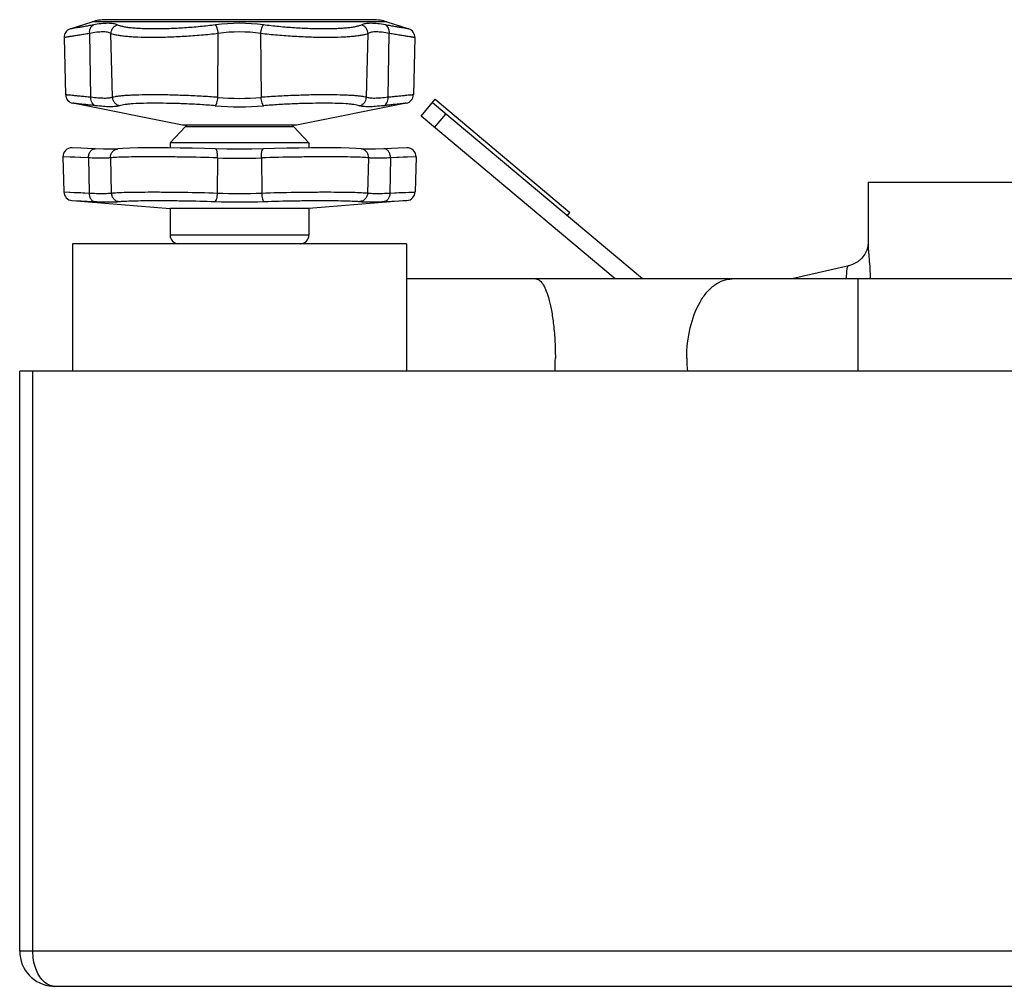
# Model space of a CAD drawing. Header units: millimetres. Extents: x 0 to 2100, y 0 to 1485.
# Tile 3 of 23: x 784 to 896, y 395 to 505. Entities that reach past the tile are written whole.
import ezdxf

# ---------------------------------------------------------------- set-up
doc = ezdxf.new("R2010")
doc.units = ezdxf.units.MM
doc.header["$LTSCALE"] = 5
doc.layers.add('AXES', color=7, linetype='Continuous')

msp = doc.modelspace()

# ---------------------------------------------------------------- linework, layer by layer
at = {"color": 7, "linetype": 'Continuous'}
for p, q in [((823.75, 505.21), (793.33, 505.21)), ((789.28, 504.16), (791.79, 504.97)), ((825.29, 504.97), (827.8, 504.16)), ((788.59, 503.18), (788.76, 496.66)), ((828.49, 503.18), (828.32, 496.66)), ((802.04, 493.21), (789.57, 495.71)), ((827.51, 495.71), (815.04, 493.21)), ((829.19, 494.23), (830.8, 496.15)), ((854.37, 475.71), (830.48, 495.76)), ((830.8, 496.15), (846.12, 483.29)), ((851.26, 475.71), (829.19, 494.23)), ((815.04, 493.21), (802.04, 493.21)), ((790.5, 490.59), (789.51, 490.63)), ((827.57, 490.63), (826.58, 490.59)), ((788.46, 489.61), (788.57, 485.61)), ((794.7, 490.51), (794.7, 490.51)), ((822.7, 490.48), (822.38, 490.51)), ((822.38, 490.51), (822.38, 490.51)), ((823.25, 490.47), (822.69, 490.48)), ((828.62, 489.61), (828.51, 485.61)), ((789.49, 484.64), (800.64, 483.71)), ((827.59, 484.64), (816.44, 483.71)), ((800.64, 483.71), (800.64, 480.71)), ((816.44, 483.71), (816.44, 480.71)), ((845.8, 482.91), (846.12, 483.29)), ((1039.54, 475.71), (827.54, 475.71)), ((783.54, 399.21), (783.54, 465.21)), ((1083.54, 465.21), (783.54, 465.21)), ((784.16, 397.07), (784.39, 396.74)), ((787.27, 395.22), (787.54, 395.21)), ((1079.54, 395.21), (787.54, 395.21))]:
    msp.add_line(p, q, dxfattribs=at)
at = {"color": 9, "linetype": 'Continuous'}
for p, q in [((825.29, 504.97), (791.79, 504.97)), ((791.64, 496.38), (791.5, 503.64)), ((794.1, 496.38), (793.92, 503.64)), ((806.07, 496.38), (806.12, 503.64)), ((810.95, 503.64), (811, 496.38)), ((822.98, 496.38), (823.16, 503.64)), ((825.44, 496.38), (825.58, 503.64)), ((830.72, 492.94), (832.01, 494.48)), ((802.39, 493.06), (814.69, 493.06)), ((791.36, 489.49), (788.46, 489.61)), ((791.36, 489.49), (791.43, 485.49)), ((793.86, 489.49), (793.96, 485.49)), ((806.04, 489.49), (806.01, 485.49)), ((811.04, 489.49), (811.07, 485.49)), ((823.22, 489.49), (823.12, 485.49)), ((825.72, 489.49), (825.65, 485.49)), ((828.62, 489.61), (825.72, 489.49)), ((828.52, 489.6), (827.17, 489.55)), ((788.57, 485.61), (791.43, 485.49)), ((825.65, 485.49), (828.51, 485.61)), ((827.46, 485.56), (828.4, 485.6)), ((789.49, 484.64), (792.07, 484.52)), ((825.01, 484.52), (827.59, 484.64)), ((826.65, 484.59), (827.49, 484.63)), ((816.44, 480.71), (800.64, 480.71)), ((878.92, 465.21), (878.92, 475.71)), ((785.04, 399.21), (785.04, 465.21)), ((1083.54, 399.21), (783.54, 399.21))]:
    msp.add_line(p, q, dxfattribs=at)
at = {"color": 7, "linetype": 'Continuous'}
for points in [[(792.12, 490.51), (791.25, 490.55), (790.5, 490.59)], [(805.82, 490.51), (804.55, 490.55), (803.16, 490.59), (801.78, 490.61), (800.45, 490.63), (799.18, 490.63), (798.03, 490.63), (796.98, 490.62), (796.06, 490.59), (795.29, 490.56), (794.7, 490.51)], [(822.38, 490.51), (821.8, 490.56), (821.02, 490.59), (820.1, 490.62), (819.05, 490.63), (817.9, 490.63), (816.64, 490.63), (815.3, 490.61), (813.92, 490.59), (812.54, 490.55), (811.26, 490.51)], [(826.58, 490.59), (825.83, 490.55), (824.96, 490.51)], [(794.7, 490.51), (794.39, 490.48), (793.83, 490.47), (793.06, 490.48), (792.12, 490.51)], [(811.26, 490.51), (809.96, 490.48), (808.54, 490.47), (807.12, 490.48), (805.82, 490.51)], [(824.96, 490.51), (824.03, 490.48), (823.25, 490.47)]]:
    msp.add_lwpolyline(points, dxfattribs=at)
at = {"color": 9, "linetype": 'Continuous'}
for points in [[(791.36, 489.49), (790.5, 489.53), (789.81, 489.55), (789.27, 489.58), (788.46, 489.61)], [(827.17, 489.55), (826.45, 489.52), (825.72, 489.49)], [(788.57, 485.61), (789.21, 485.58), (789.75, 485.56), (790.49, 485.53), (791.43, 485.49)], [(825.65, 485.49), (826.65, 485.53), (827.46, 485.56)], [(789.49, 484.64), (790.06, 484.61), (790.55, 484.59), (791.22, 484.56), (792.07, 484.52)], [(825.01, 484.52), (825.92, 484.56), (826.65, 484.59)]]:
    msp.add_lwpolyline(points, dxfattribs=at)
at = {"color": 7, "linetype": 'Continuous'}
for centre, radius, start, end in [((793.33, 500.21), 5, 90, 108.0042), ((823.75, 500.21), 5, 71.9958, 90), ((789.59, 503.2), 1, 108.0042, 181.5), ((827.49, 503.2), 1, 358.5, 71.9958), ((789.76, 496.69), 1, 181.5, 258.6901), ((827.32, 496.69), 1, 281.3099, 358.5), ((802.75, 492.71), 0.5, 90, 136.4688), ((814.32, 492.71), 0.5, 43.5312, 90), ((789.46, 489.63), 1, 87.5025, 181.5), ((827.62, 489.63), 1, 358.5, 92.4975), ((789.57, 485.63), 1, 181.5, 265.2755), ((827.51, 485.63), 1, 274.7245, 358.5), ((801.64, 480.71), 1, 180, 270), ((815.44, 480.71), 1, 270, 0), ((787.54, 399.21), 4, 180, 266.4218)]:
    msp.add_arc(centre, radius, start, end, dxfattribs=at)
at = {"color": 9, "linetype": 'Continuous'}
for centre, radius, start, end in [((808.54, 484.13), 20.67, 82.4329, 97.5671), ((808.54, 487.53), 16.29, 81.4753, 98.5247), ((808.54, 522.59), 26.33, 264.6292, 275.3708), ((808.54, 528.19), 32.89, 265.1951, 274.8049), ((808.54, 555.5), 66.06, 267.8306, 272.1694), ((808.54, 551.88), 66.44, 267.8203, 272.1797), ((808.54, 565.67), 81.2, 268.0282, 271.9718), ((874.97, 466.71), 15.55, 179.9998, 185.6034)]:
    msp.add_arc(centre, radius, start, end, dxfattribs=at)
for points, knots in [([(791.92, 504.62), (791.72, 504.58), (791.35, 504.52), (790.83, 504.42), (790.37, 504.34), (790, 504.28), (789.73, 504.23), (789.56, 504.2), (789.46, 504.19), (789.39, 504.17), (789.33, 504.16), (789.3, 504.16), (789.29, 504.16), (789.28, 504.16)], [0, 0, 0, 0, 0.224502, 0.423895, 0.596117, 0.7395, 0.852576, 0.897374, 0.934189, 0.962926, 0.9835, 0.995868, 1, 1, 1, 1]), ([(791.5, 503.64), (791.49, 503.75), (791.49, 503.96), (791.57, 504.25), (791.71, 504.48), (791.85, 504.59), (791.92, 504.62)], [0, 0, 0, 0, 0.28375, 0.548743, 0.786788, 1, 1, 1, 1]), ([(794.64, 504.62), (794.58, 504.65), (794.43, 504.71), (794.18, 504.76), (793.89, 504.79), (793.43, 504.81), (792.77, 504.76), (792.22, 504.67), (791.92, 504.62)], [0, 0, 0, 0, 0.079242, 0.170769, 0.275455, 0.393714, 0.670864, 1, 1, 1, 1]), ([(793.92, 503.64), (793.92, 503.75), (793.96, 503.97), (794.11, 504.26), (794.34, 504.49), (794.54, 504.59), (794.64, 504.62)], [0, 0, 0, 0, 0.250617, 0.502201, 0.752564, 1, 1, 1, 1]), ([(805.82, 504.62), (805.23, 504.54), (804.06, 504.41), (802.3, 504.27), (800.58, 504.18), (798.97, 504.15), (797.73, 504.17), (796.83, 504.22), (796.25, 504.27), (795.74, 504.33), (795.3, 504.41), (794.94, 504.5), (794.73, 504.58), (794.64, 504.62)], [0, 0, 0, 0, 0.157175, 0.316164, 0.471049, 0.615979, 0.745482, 0.802929, 0.854814, 0.900715, 0.940305, 0.973403, 1, 1, 1, 1]), ([(806.12, 503.64), (806.11, 503.75), (806.08, 503.96), (806.01, 504.24), (805.94, 504.44), (805.87, 504.56), (805.84, 504.6), (805.82, 504.62)], [0, 0, 0, 0, 0.313302, 0.601363, 0.836512, 0.927923, 1, 1, 1, 1]), ([(810.95, 503.64), (810.97, 503.75), (811, 503.96), (811.07, 504.24), (811.14, 504.44), (811.21, 504.56), (811.24, 504.6), (811.26, 504.62)], [0, 0, 0, 0, 0.313302, 0.601363, 0.836512, 0.927923, 1, 1, 1, 1]), ([(822.44, 504.62), (822.35, 504.58), (822.14, 504.5), (821.77, 504.41), (821.34, 504.33), (820.83, 504.27), (820.25, 504.22), (819.35, 504.17), (818.11, 504.15), (816.5, 504.18), (814.78, 504.27), (813.02, 504.41), (811.84, 504.54), (811.26, 504.62)], [0, 0, 0, 0, 0.026601, 0.059704, 0.099296, 0.145199, 0.197085, 0.254534, 0.384032, 0.528952, 0.683827, 0.842811, 1, 1, 1, 1]), ([(825.16, 504.62), (824.86, 504.67), (824.31, 504.76), (823.64, 504.81), (823.18, 504.79), (822.9, 504.76), (822.65, 504.71), (822.5, 504.65), (822.44, 504.62)], [0, 0, 0, 0, 0.32913, 0.606264, 0.72452, 0.829208, 0.920747, 1, 1, 1, 1]), ([(823.16, 503.64), (823.16, 503.75), (823.12, 503.97), (822.97, 504.26), (822.74, 504.49), (822.54, 504.59), (822.44, 504.62)], [0, 0, 0, 0, 0.250617, 0.502201, 0.752564, 1, 1, 1, 1]), ([(825.58, 503.64), (825.59, 503.75), (825.59, 503.96), (825.51, 504.25), (825.37, 504.48), (825.23, 504.59), (825.16, 504.62)], [0, 0, 0, 0, 0.28375, 0.548743, 0.786788, 1, 1, 1, 1]), ([(827.8, 504.16), (827.79, 504.16), (827.78, 504.16), (827.74, 504.16), (827.69, 504.17), (827.61, 504.19), (827.52, 504.2), (827.35, 504.23), (827.08, 504.28), (826.7, 504.34), (826.25, 504.42), (825.73, 504.52), (825.35, 504.58), (825.16, 504.62)], [0, 0, 0, 0, 0.00413, 0.016495, 0.037067, 0.0658, 0.10261, 0.14741, 0.260494, 0.403899, 0.576147, 0.775525, 1, 1, 1, 1]), ([(791.5, 503.64), (791.29, 503.61), (790.87, 503.54), (790.3, 503.45), (789.8, 503.37), (789.43, 503.31), (789.18, 503.27), (789.03, 503.25), (788.9, 503.23), (788.79, 503.21), (788.71, 503.2), (788.65, 503.19), (788.62, 503.18), (788.61, 503.18), (788.6, 503.18), (788.59, 503.18)], [0, 0, 0, 0, 0.2244, 0.423755, 0.595982, 0.739393, 0.799816, 0.852507, 0.897324, 0.934155, 0.962906, 0.983492, 0.990707, 0.995867, 1, 1, 1, 1]), ([(793.92, 503.64), (793.8, 503.71), (793.58, 503.77), (793.26, 503.82), (792.85, 503.83), (792.26, 503.78), (791.77, 503.7), (791.5, 503.64)], [0, 0, 0, 0, 0.16953, 0.273599, 0.39148, 0.669034, 1, 1, 1, 1]), ([(806.12, 503.64), (805.49, 503.56), (804.2, 503.43), (802.27, 503.29), (800.39, 503.2), (798.63, 503.17), (797.27, 503.19), (796.3, 503.24), (795.66, 503.29), (795.11, 503.35), (794.63, 503.43), (794.24, 503.52), (794.01, 503.6), (793.92, 503.64)], [0, 0, 0, 0, 0.157387, 0.316769, 0.472107, 0.617431, 0.747154, 0.804609, 0.856413, 0.902128, 0.941409, 0.974047, 1, 1, 1, 1]), ([(823.16, 503.64), (823.06, 503.6), (822.84, 503.52), (822.45, 503.43), (821.97, 503.35), (821.41, 503.29), (820.78, 503.24), (819.81, 503.19), (818.45, 503.17), (816.69, 503.2), (814.81, 503.29), (812.88, 503.43), (811.59, 503.56), (810.95, 503.64)], [0, 0, 0, 0, 0.025957, 0.0586, 0.097883, 0.1436, 0.195406, 0.252862, 0.38258, 0.527894, 0.683222, 0.842599, 1, 1, 1, 1]), ([(825.58, 503.64), (825.31, 503.7), (824.82, 503.78), (824.23, 503.83), (823.82, 503.82), (823.5, 503.77), (823.28, 503.71), (823.16, 503.64)], [0, 0, 0, 0, 0.33096, 0.608496, 0.726374, 0.830444, 1, 1, 1, 1]), ([(828.49, 503.18), (828.48, 503.18), (828.47, 503.18), (828.46, 503.18), (828.42, 503.19), (828.37, 503.2), (828.29, 503.21), (828.18, 503.23), (827.99, 503.25), (827.7, 503.3), (827.28, 503.37), (826.78, 503.45), (826.2, 503.54), (825.79, 503.61), (825.58, 503.64)], [0, 0, 0, 0, 0.004131, 0.009289, 0.016503, 0.037086, 0.065833, 0.10266, 0.147479, 0.260601, 0.404034, 0.576288, 0.775627, 1, 1, 1, 1]), ([(791.64, 496.38), (791.42, 496.4), (791.02, 496.44), (790.44, 496.5), (789.95, 496.55), (789.54, 496.59), (789.25, 496.62), (789.07, 496.63), (788.96, 496.64), (788.88, 496.65), (788.82, 496.66), (788.79, 496.66), (788.78, 496.66), (788.77, 496.66), (788.76, 496.66)], [0, 0, 0, 0, 0.224692, 0.424175, 0.596406, 0.739739, 0.852736, 0.897493, 0.934269, 0.962972, 0.983522, 0.990725, 0.995875, 1, 1, 1, 1]), ([(792.16, 495.42), (792.08, 495.44), (791.92, 495.53), (791.75, 495.76), (791.65, 496.05), (791.63, 496.26), (791.64, 496.38)], [0, 0, 0, 0, 0.212079, 0.448821, 0.714185, 1, 1, 1, 1]), ([(794.1, 496.38), (794.04, 496.36), (793.91, 496.32), (793.69, 496.29), (793.44, 496.26), (793.02, 496.26), (792.42, 496.29), (791.91, 496.34), (791.64, 496.38)], [0, 0, 0, 0, 0.074885, 0.164088, 0.267956, 0.386504, 0.666453, 1, 1, 1, 1]), ([(806.07, 496.38), (805.45, 496.42), (804.18, 496.51), (802.29, 496.59), (800.44, 496.65), (798.72, 496.67), (797.38, 496.65), (796.43, 496.62), (795.81, 496.59), (795.26, 496.55), (794.8, 496.51), (794.42, 496.45), (794.2, 496.4), (794.1, 496.38)], [0, 0, 0, 0, 0.157727, 0.31759, 0.473431, 0.619209, 0.749266, 0.806802, 0.858596, 0.904169, 0.943114, 0.975126, 1, 1, 1, 1]), ([(794.91, 495.42), (794.81, 495.44), (794.59, 495.52), (794.33, 495.74), (794.16, 496.04), (794.11, 496.26), (794.1, 496.38)], [0, 0, 0, 0, 0.246502, 0.496032, 0.747786, 1, 1, 1, 1]), ([(805.78, 495.42), (805.8, 495.43), (805.84, 495.47), (805.88, 495.54), (805.93, 495.64), (805.98, 495.81), (806.04, 496.05), (806.07, 496.26), (806.07, 496.38)], [0, 0, 0, 0, 0.0634, 0.147364, 0.252174, 0.376273, 0.670291, 1, 1, 1, 1]), ([(822.98, 496.38), (822.88, 496.4), (822.66, 496.45), (822.28, 496.51), (821.82, 496.55), (821.27, 496.59), (820.65, 496.62), (819.7, 496.65), (818.36, 496.67), (816.64, 496.65), (814.79, 496.59), (812.9, 496.51), (811.63, 496.42), (811, 496.38)], [0, 0, 0, 0, 0.024876, 0.05689, 0.095836, 0.141412, 0.19321, 0.250749, 0.380804, 0.526573, 0.682404, 0.842261, 1, 1, 1, 1]), ([(811.29, 495.42), (811.28, 495.43), (811.24, 495.47), (811.2, 495.54), (811.15, 495.64), (811.1, 495.81), (811.04, 496.05), (811.01, 496.26), (811, 496.38)], [0, 0, 0, 0, 0.0634, 0.147364, 0.252174, 0.376273, 0.670291, 1, 1, 1, 1]), ([(822.16, 495.42), (822.27, 495.44), (822.49, 495.52), (822.75, 495.74), (822.92, 496.04), (822.97, 496.26), (822.98, 496.38)], [0, 0, 0, 0, 0.246502, 0.496032, 0.747786, 1, 1, 1, 1]), ([(825.44, 496.38), (825.17, 496.34), (824.66, 496.29), (824.06, 496.26), (823.64, 496.26), (823.39, 496.29), (823.17, 496.32), (823.04, 496.36), (822.98, 496.38)], [0, 0, 0, 0, 0.333565, 0.613523, 0.732067, 0.835927, 0.925121, 1, 1, 1, 1]), ([(824.92, 495.42), (825, 495.44), (825.16, 495.53), (825.33, 495.76), (825.43, 496.05), (825.45, 496.26), (825.44, 496.38)], [0, 0, 0, 0, 0.212079, 0.448821, 0.714185, 1, 1, 1, 1]), ([(828.32, 496.66), (828.31, 496.66), (828.3, 496.66), (828.29, 496.66), (828.26, 496.66), (828.2, 496.65), (828.12, 496.64), (828.01, 496.63), (827.83, 496.62), (827.54, 496.59), (827.13, 496.55), (826.63, 496.5), (826.06, 496.44), (825.66, 496.4), (825.44, 496.38)], [0, 0, 0, 0, 0.004121, 0.009267, 0.016466, 0.037008, 0.065696, 0.102455, 0.147199, 0.260172, 0.403495, 0.575741, 0.775284, 1, 1, 1, 1]), ([(792.16, 495.42), (791.97, 495.44), (791.6, 495.49), (791.08, 495.54), (790.64, 495.59), (790.27, 495.63), (789.98, 495.66), (789.78, 495.68), (789.67, 495.7), (789.62, 495.7), (789.58, 495.71), (789.57, 495.71), (789.57, 495.71)], [0, 0, 0, 0, 0.224784, 0.424303, 0.596531, 0.739838, 0.8528, 0.9343, 0.962991, 0.983529, 0.995876, 1, 1, 1, 1]), ([(794.91, 495.42), (794.85, 495.4), (794.7, 495.37), (794.45, 495.33), (794.17, 495.31), (793.7, 495.3), (793.03, 495.33), (792.46, 495.39), (792.16, 495.42)], [0, 0, 0, 0, 0.075387, 0.165165, 0.269487, 0.388252, 0.667791, 1, 1, 1, 1]), ([(805.78, 495.42), (805.21, 495.47), (804.06, 495.55), (802.35, 495.64), (800.68, 495.69), (799.11, 495.71), (797.71, 495.7), (796.68, 495.66), (795.98, 495.6), (795.55, 495.55), (795.21, 495.5), (795, 495.45), (794.91, 495.42)], [0, 0, 0, 0, 0.157611, 0.317247, 0.472824, 0.618373, 0.748306, 0.85768, 0.903364, 0.942489, 0.974762, 1, 1, 1, 1]), ([(822.16, 495.42), (822.08, 495.45), (821.87, 495.5), (821.53, 495.55), (821.1, 495.6), (820.4, 495.66), (819.36, 495.7), (817.97, 495.71), (816.4, 495.69), (814.73, 495.64), (813.01, 495.55), (811.86, 495.47), (811.29, 495.42)], [0, 0, 0, 0, 0.02524, 0.057515, 0.096641, 0.142328, 0.251709, 0.38164, 0.52718, 0.682746, 0.842378, 1, 1, 1, 1]), ([(824.92, 495.42), (824.61, 495.39), (824.05, 495.33), (823.38, 495.3), (822.91, 495.31), (822.63, 495.33), (822.38, 495.37), (822.23, 495.4), (822.16, 495.42)], [0, 0, 0, 0, 0.332226, 0.611773, 0.730535, 0.83485, 0.924618, 1, 1, 1, 1]), ([(827.51, 495.71), (827.51, 495.71), (827.49, 495.71), (827.46, 495.7), (827.41, 495.7), (827.3, 495.68), (827.1, 495.66), (826.81, 495.63), (826.44, 495.59), (825.99, 495.54), (825.48, 495.49), (825.11, 495.44), (824.92, 495.42)], [0, 0, 0, 0, 0.00412, 0.016458, 0.03699, 0.065665, 0.147135, 0.260073, 0.403371, 0.575614, 0.775193, 1, 1, 1, 1]), ([(791.36, 489.49), (791.36, 489.62), (791.4, 489.88), (791.54, 490.18), (791.69, 490.35), (791.82, 490.45), (791.97, 490.51), (792.07, 490.52), (792.12, 490.51)], [0, 0, 0, 0, 0.28616, 0.553423, 0.675766, 0.789737, 0.896846, 1, 1, 1, 1]), ([(793.86, 489.49), (793.72, 489.47), (793.4, 489.45), (792.84, 489.44), (792.14, 489.45), (791.63, 489.47), (791.36, 489.49)], [0, 0, 0, 0, 0.164294, 0.388075, 0.668149, 1, 1, 1, 1]), ([(793.86, 489.49), (793.85, 489.61), (793.89, 489.86), (794.07, 490.18), (794.35, 490.42), (794.58, 490.49), (794.7, 490.51)], [0, 0, 0, 0, 0.254156, 0.505658, 0.753925, 1, 1, 1, 1]), ([(806.04, 489.49), (804.75, 489.53), (802.83, 489.57), (800.32, 489.6), (798.57, 489.61), (797, 489.6), (795.68, 489.58), (794.77, 489.55), (794.19, 489.52), (793.96, 489.5), (793.86, 489.49)], [0, 0, 0, 0, 0.317416, 0.473004, 0.61858, 0.748601, 0.858111, 0.942962, 0.975114, 1, 1, 1, 1]), ([(806.04, 489.49), (806.04, 489.55), (806.04, 489.68), (806.04, 489.87), (806.02, 490.05), (805.99, 490.2), (805.97, 490.31), (805.94, 490.39), (805.91, 490.46), (805.86, 490.51), (805.82, 490.51)], [0, 0, 0, 0, 0.18181, 0.357732, 0.52104, 0.666174, 0.788332, 0.839769, 0.884451, 1, 1, 1, 1]), ([(811.04, 489.49), (811.04, 489.55), (811.04, 489.68), (811.04, 489.87), (811.06, 490.05), (811.08, 490.2), (811.11, 490.31), (811.14, 490.39), (811.17, 490.46), (811.22, 490.51), (811.26, 490.51)], [0, 0, 0, 0, 0.18181, 0.357732, 0.52104, 0.666174, 0.788332, 0.839769, 0.884451, 1, 1, 1, 1]), ([(823.22, 489.49), (823.12, 489.5), (822.89, 489.52), (822.31, 489.55), (821.39, 489.58), (820.08, 489.6), (818.51, 489.61), (816.76, 489.6), (814.25, 489.57), (812.33, 489.53), (811.04, 489.49)], [0, 0, 0, 0, 0.024889, 0.057045, 0.141899, 0.251412, 0.381427, 0.526993, 0.682573, 1, 1, 1, 1]), ([(823.22, 489.49), (823.22, 489.61), (823.19, 489.86), (823.01, 490.18), (822.73, 490.42), (822.5, 490.49), (822.38, 490.51)], [0, 0, 0, 0, 0.254155, 0.505658, 0.753925, 1, 1, 1, 1]), ([(825.72, 489.49), (825.44, 489.47), (824.93, 489.45), (824.24, 489.44), (823.68, 489.45), (823.36, 489.47), (823.22, 489.49)], [0, 0, 0, 0, 0.331848, 0.611907, 0.835686, 1, 1, 1, 1]), ([(825.72, 489.49), (825.72, 489.62), (825.68, 489.88), (825.54, 490.18), (825.39, 490.35), (825.25, 490.45), (825.11, 490.51), (825.01, 490.52), (824.96, 490.51)], [0, 0, 0, 0, 0.28616, 0.553423, 0.675766, 0.789737, 0.896846, 1, 1, 1, 1]), ([(791.43, 485.49), (791.71, 485.47), (792.23, 485.45), (792.93, 485.44), (793.5, 485.45), (793.82, 485.47), (793.96, 485.49)], [0, 0, 0, 0, 0.331849, 0.611907, 0.835684, 1, 1, 1, 1]), ([(791.43, 485.49), (791.43, 485.37), (791.46, 485.14), (791.59, 484.83), (791.77, 484.63), (791.93, 484.54), (792.02, 484.52), (792.07, 484.52)], [0, 0, 0, 0, 0.286154, 0.551702, 0.787304, 0.895704, 1, 1, 1, 1]), ([(793.96, 485.49), (794.06, 485.5), (794.29, 485.52), (794.86, 485.55), (795.77, 485.58), (797.07, 485.6), (798.62, 485.61), (800.35, 485.6), (802.84, 485.57), (804.74, 485.53), (806.01, 485.49)], [0, 0, 0, 0, 0.02489, 0.057047, 0.141901, 0.251414, 0.381429, 0.526996, 0.682574, 1, 1, 1, 1]), ([(793.96, 485.49), (793.96, 485.37), (794.02, 485.12), (794.21, 484.81), (794.51, 484.59), (794.74, 484.53), (794.86, 484.52)], [0, 0, 0, 0, 0.253561, 0.505409, 0.754159, 1, 1, 1, 1]), ([(806.01, 485.49), (806.01, 485.37), (805.99, 485.15), (805.94, 484.88), (805.89, 484.71), (805.84, 484.62), (805.8, 484.55), (805.76, 484.52), (805.75, 484.52)], [0, 0, 0, 0, 0.346653, 0.648233, 0.770872, 0.870376, 0.945794, 1, 1, 1, 1]), ([(811.07, 485.49), (812.34, 485.53), (814.24, 485.57), (816.73, 485.6), (818.46, 485.61), (820.01, 485.6), (821.31, 485.58), (822.22, 485.55), (822.79, 485.52), (823.02, 485.5), (823.12, 485.49)], [0, 0, 0, 0, 0.317413, 0.473007, 0.618593, 0.748621, 0.858134, 0.942977, 0.975121, 1, 1, 1, 1]), ([(811.07, 485.49), (811.07, 485.37), (811.09, 485.15), (811.14, 484.88), (811.19, 484.71), (811.23, 484.62), (811.28, 484.55), (811.32, 484.52), (811.33, 484.52)], [0, 0, 0, 0, 0.346653, 0.648233, 0.770872, 0.870376, 0.945794, 1, 1, 1, 1]), ([(823.12, 485.49), (823.11, 485.37), (823.06, 485.12), (822.86, 484.81), (822.57, 484.59), (822.34, 484.53), (822.22, 484.52)], [0, 0, 0, 0, 0.253561, 0.505409, 0.754159, 1, 1, 1, 1]), ([(823.12, 485.49), (823.26, 485.47), (823.58, 485.45), (824.15, 485.44), (824.85, 485.45), (825.37, 485.47), (825.65, 485.49)], [0, 0, 0, 0, 0.164297, 0.388077, 0.668152, 1, 1, 1, 1]), ([(825.65, 485.49), (825.65, 485.37), (825.62, 485.14), (825.49, 484.83), (825.31, 484.63), (825.14, 484.54), (825.06, 484.52), (825.01, 484.52)], [0, 0, 0, 0, 0.286154, 0.551702, 0.787304, 0.895704, 1, 1, 1, 1]), ([(792.07, 484.52), (792.37, 484.5), (792.94, 484.48), (793.72, 484.47), (794.35, 484.47), (794.71, 484.5), (794.86, 484.52)], [0, 0, 0, 0, 0.331252, 0.611073, 0.835085, 1, 1, 1, 1]), ([(794.86, 484.52), (794.95, 484.53), (795.16, 484.55), (795.67, 484.58), (796.5, 484.61), (797.67, 484.63), (799.07, 484.64), (800.63, 484.63), (802.88, 484.6), (804.59, 484.56), (805.75, 484.52)], [0, 0, 0, 0, 0.025016, 0.057269, 0.142236, 0.251774, 0.381745, 0.527224, 0.682701, 1, 1, 1, 1]), ([(811.33, 484.52), (812.48, 484.56), (814.2, 484.6), (816.44, 484.63), (818.01, 484.64), (819.41, 484.63), (820.58, 484.61), (821.41, 484.58), (821.92, 484.55), (822.13, 484.53), (822.22, 484.52)], [0, 0, 0, 0, 0.317286, 0.472778, 0.618277, 0.748262, 0.857799, 0.942755, 0.974994, 1, 1, 1, 1]), ([(822.22, 484.52), (822.37, 484.5), (822.73, 484.47), (823.36, 484.47), (824.13, 484.48), (824.7, 484.5), (825.01, 484.52)], [0, 0, 0, 0, 0.164896, 0.388911, 0.668749, 1, 1, 1, 1]), ([(859.42, 466.71), (859.42, 467.87), (859.66, 470.07), (860.57, 472.61), (861.65, 474.19), (862.54, 475.04), (863.53, 475.59), (864.24, 475.71), (864.58, 475.71)], [0, 0, 0, 0, 0.306913, 0.583671, 0.704572, 0.812566, 0.909539, 1, 1, 1, 1]), ([(786.2, 395.84), (785.82, 396.22), (785.22, 397.32), (785.04, 398.54), (785.04, 399.21)], [0, 0, 0, 0, 0.44551, 1, 1, 1, 1]), ([(787.54, 395.21), (787.3, 395.21), (786.8, 395.33), (786.39, 395.65), (786.2, 395.84)], [0, 0, 0, 0, 0.469259, 1, 1, 1, 1])]:
    msp.add_open_spline(points, degree=3, knots=knots, dxfattribs=at)
at = {"layer": 'AXES', "color": 7, "linetype": 'Continuous'}
for p, q in [((802.39, 493.06), (800.64, 491.21)), ((814.69, 493.06), (816.44, 491.21)), ((800.64, 491.21), (800.64, 490.63)), ((816.44, 491.21), (800.64, 491.21)), ((816.44, 491.21), (816.44, 490.63)), ((880.04, 486.71), (880.04, 479.68)), ((880.04, 486.71), (902.04, 486.71)), ((816.44, 483.71), (800.64, 483.71)), ((789.54, 479.71), (789.54, 465.21)), ((827.54, 479.71), (789.54, 479.71)), ((827.54, 479.71), (827.54, 465.21)), ((877.86, 477.22), (871.36, 475.71))]:
    msp.add_line(p, q, dxfattribs=at)
msp.add_lwpolyline([(880.04, 479.68), (880.03, 479.59), (880, 479.35), (879.89, 478.98), (879.68, 478.54), (879.33, 478.08), (878.86, 477.66), (878.26, 477.35), (877.86, 477.22)], dxfattribs=at)
msp.add_arc((808, 466.72), 36.47, 357.6283, 359.997, dxfattribs=at)
at = {"layer": 'AXES', "color": 9, "linetype": 'Continuous'}
for points, knots in [([(880.04, 479.68), (880.04, 479.57), (880.05, 479.32), (880.09, 478.76), (880.17, 477.94), (880.25, 476.86), (880.28, 476.11), (880.29, 475.72)], [0, 0, 0, 0, 0.08432, 0.186143, 0.428913, 0.705578, 1, 1, 1, 1]), ([(877.86, 477.22), (877.81, 477.21), (877.72, 477.16), (877.68, 477.06), (877.66, 477)], [0, 0, 0, 0, 0.460476, 1, 1, 1, 1]), ([(877.66, 477), (877.64, 476.93), (877.61, 476.75), (877.59, 476.32), (877.56, 475.97), (877.52, 475.72)], [0, 0, 0, 0, 0.178219, 0.409895, 1, 1, 1, 1])]:
    msp.add_open_spline(points, degree=3, knots=knots, dxfattribs=at)
at = {"layer": 'AXES', "color": 7, "linetype": 'Continuous'}
msp.add_open_spline([(842.26, 475.71), (842.39, 475.71), (842.6, 475.63), (842.83, 475.42), (843.09, 475.08), (843.4, 474.46), (843.73, 473.5), (844.02, 472.22), (844.27, 470.63), (844.43, 468.76), (844.47, 467.42), (844.47, 466.71)], degree=3, knots=[0, 0, 0, 0, 0.040892, 0.066366, 0.096659, 0.174563, 0.279231, 0.414135, 0.581673, 0.78042, 1, 1, 1, 1], dxfattribs=at)

doc.saveas('drawing.dxf')
